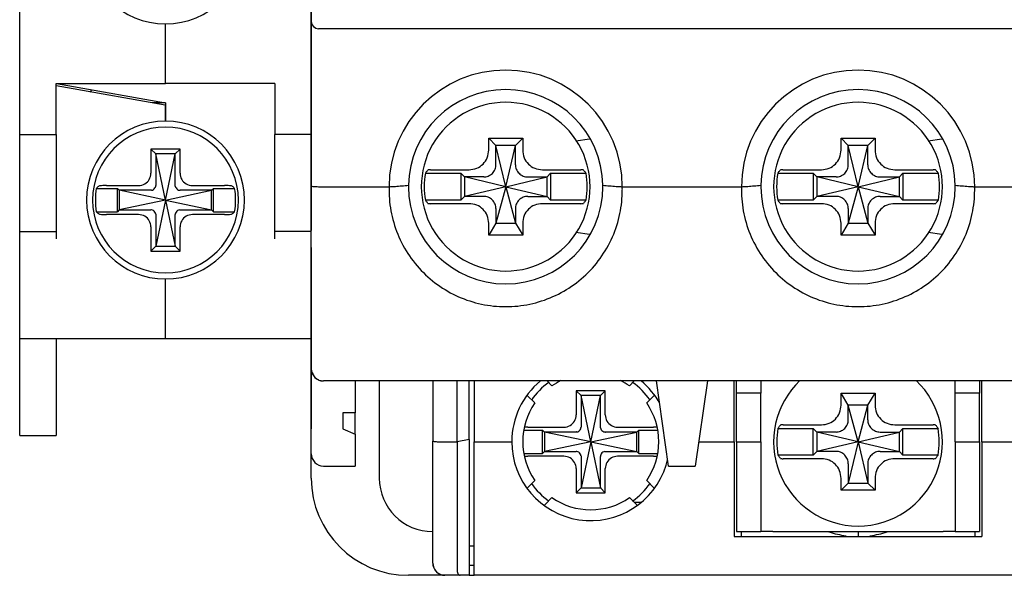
# Model space of a CAD drawing. Header units: millimetres. Extents: x -1854 to -1002, y -1254 to -1006.
# Tile 9 of 15: x -1355 to -1314, y -1175 to -1153. Entities that reach past the tile are written whole.
import ezdxf

# ---------------------------------------------------------------- set-up
doc = ezdxf.new("R2010")
doc.units = ezdxf.units.MM
doc.linetypes.add('HIDDEN', pattern=[9.525, 6.35, -3.175])
for name, color, linetype in [('\\M+3B5B5\\M+3B8E9\\M+3C3FE1', 3, 'Continuous'), ('\\M+3B5B5\\M+3B8E9\\M+3C3FE2', 3, 'HIDDEN'), ('BO', 3, 'Continuous')]:
    doc.layers.add(name, color=color, linetype=linetype)

msp = doc.modelspace()

# ---------------------------------------------------------------- linework, layer by layer
at = {"layer": '\\M+3B5B5\\M+3B8E9\\M+3C3FE1', "color": 7, "linetype": 'Continuous'}
for p, q in [((-1354.63534, -1157.27244), (-1354.63534, -1110.57244)), ((-1342.63534, -1147.59608), (-1342.63534, -1161.22244)), ((-1348.63534, -1155.17244), (-1348.63534, -1152.72244)), ((-1348.63534, -1155.17244), (-1348.63534, -1152.72244)), ((-1353.13534, -1155.17244), (-1348.63534, -1155.17244)), ((-1353.13534, -1157.27244), (-1353.13534, -1155.17244)), ((-1353.11824, -1155.17545), (-1352.65041, -1155.25794)), ((-1344.13534, -1155.17244), (-1348.63534, -1155.17244)), ((-1344.13534, -1155.17244), (-1344.13534, -1157.27244)), ((-1352.66751, -1155.35493), (-1353.13534, -1155.27244)), ((-1348.65244, -1156.06289), (-1352.66751, -1155.35493)), ((-1352.65041, -1155.25794), (-1348.63534, -1155.96591)), ((-1348.63534, -1155.97244), (-1349.16544, -1155.97244)), ((-1348.63534, -1155.96591), (-1348.63534, -1156.06591)), ((-1348.63534, -1156.06591), (-1348.65244, -1156.06289)), ((-1348.63534, -1156.06591), (-1348.63534, -1156.72244)), ((-1348.63534, -1156.72244), (-1348.63534, -1156.06591)), ((-1354.63534, -1161.27244), (-1354.63534, -1157.27244)), ((-1354.63534, -1157.27244), (-1353.13534, -1157.27244)), ((-1353.13534, -1157.27244), (-1353.13534, -1161.27244)), ((-1344.13534, -1161.27244), (-1344.13534, -1157.27244)), ((-1342.63534, -1157.27244), (-1344.13534, -1157.27244)), ((-1349.23534, -1157.87244), (-1349.23534, -1158.86753)), ((-1349.03534, -1158.07244), (-1349.23534, -1157.87244)), ((-1348.03534, -1157.87244), (-1349.23534, -1157.87244)), ((-1348.23534, -1158.07244), (-1348.03534, -1157.87244)), ((-1348.03534, -1158.86753), (-1348.03534, -1157.87244)), ((-1348.63534, -1159.97244), (-1349.03534, -1158.07244)), ((-1349.03534, -1158.07244), (-1349.03534, -1159.37047)), ((-1348.23534, -1158.07244), (-1349.03534, -1158.07244)), ((-1348.63534, -1159.97244), (-1348.23534, -1158.07244)), ((-1348.23534, -1159.37047), (-1348.23534, -1158.07244)), ((-1351.48141, -1159.49244), (-1350.61534, -1159.49244)), ((-1351.06884, -1159.37244), (-1349.74024, -1159.37244)), ((-1350.61534, -1160.45244), (-1350.61534, -1159.49244)), ((-1350.53534, -1159.57244), (-1350.61534, -1159.49244)), ((-1348.63534, -1159.97244), (-1350.53534, -1159.57244)), ((-1349.2373, -1159.57244), (-1350.53534, -1159.57244)), ((-1350.53534, -1159.57244), (-1350.53534, -1160.37244)), ((-1348.63534, -1159.97244), (-1346.73534, -1159.57244)), ((-1346.73534, -1159.57244), (-1348.03337, -1159.57244)), ((-1347.53043, -1159.37244), (-1346.20183, -1159.37244)), ((-1346.73534, -1159.57244), (-1346.65534, -1159.49244)), ((-1346.73534, -1160.37244), (-1346.73534, -1159.57244)), ((-1346.65534, -1159.49244), (-1345.78927, -1159.49244)), ((-1346.65534, -1160.45244), (-1346.65534, -1159.49244)), ((-1348.63534, -1159.97244), (-1350.53534, -1160.37244)), ((-1348.63534, -1159.97244), (-1349.03534, -1161.87244)), ((-1348.63534, -1159.97244), (-1348.23534, -1161.87244)), ((-1348.63534, -1159.97244), (-1346.73534, -1160.37244)), ((-1351.48141, -1160.45244), (-1350.61534, -1160.45244)), ((-1350.53534, -1160.37244), (-1350.61534, -1160.45244)), ((-1350.53534, -1160.37244), (-1349.2373, -1160.37244)), ((-1348.03337, -1160.37244), (-1346.73534, -1160.37244)), ((-1346.73534, -1160.37244), (-1346.65534, -1160.45244)), ((-1346.65534, -1160.45244), (-1345.78927, -1160.45244)), ((-1349.74024, -1160.57244), (-1351.06884, -1160.57244)), ((-1349.03534, -1160.5744), (-1349.03534, -1161.87244)), ((-1348.23534, -1161.87244), (-1348.23534, -1160.5744)), ((-1346.20183, -1160.57244), (-1347.53043, -1160.57244)), ((-1354.63534, -1161.27244), (-1353.13534, -1161.27244)), ((-1354.63534, -1161.57244), (-1354.63534, -1161.27244)), ((-1353.13534, -1161.27244), (-1353.13534, -1161.57244)), ((-1349.23534, -1161.07734), (-1349.23534, -1162.07244)), ((-1348.03534, -1162.07244), (-1348.03534, -1161.07734)), ((-1342.63534, -1161.27244), (-1344.13534, -1161.27244)), ((-1344.13534, -1161.57244), (-1344.13534, -1161.27244)), ((-1342.63534, -1161.92244), (-1342.63534, -1161.22244)), ((-1354.63534, -1165.67244), (-1354.63534, -1161.57244)), ((-1349.03534, -1161.87244), (-1349.23534, -1162.07244)), ((-1349.23534, -1162.07244), (-1348.03534, -1162.07244)), ((-1349.03534, -1161.87244), (-1348.23534, -1161.87244)), ((-1348.23534, -1161.87244), (-1348.03534, -1162.07244)), ((-1342.63534, -1161.92244), (-1342.63534, -1169.39619)), ((-1348.63534, -1165.67244), (-1348.63534, -1163.22244)), ((-1348.63534, -1165.67244), (-1348.63534, -1163.22244)), ((-1354.63534, -1169.67244), (-1354.63534, -1165.67244)), ((-1354.63534, -1165.67244), (-1353.13534, -1165.67244)), ((-1353.13534, -1165.67244), (-1353.13534, -1169.67244)), ((-1353.13534, -1165.67244), (-1348.63534, -1165.67244)), ((-1348.63534, -1165.67244), (-1342.63534, -1165.67244))]:
    msp.add_line(p, q, dxfattribs=at)
for centre, radius, start, end in [((-1348.63534, -1149.47244), 3.25, 90, 270), ((-1348.63534, -1149.47244), 3.25, 270, 90), ((-1352.13534, -1155.23569), 0.5, 324.621114, 337.122191), ((-1348.63534, -1159.97244), 3.25, 90, 270), ((-1348.63534, -1159.97244), 3.25, 270, 90), ((-1348.63534, -1159.97244), 3, 0, 180), ((-1348.63534, -1159.97244), 2.88626, 170.426952, 180), ((-1348.63534, -1159.97244), 2.88626, 0, 9.573048), ((-1348.63534, -1159.97244), 3, 180, 0), ((-1348.63534, -1159.97244), 2.88626, 180, 189.573048), ((-1348.63534, -1159.97244), 2.88626, 350.426952, 0)]:
    msp.add_arc(centre, radius, start, end, dxfattribs=at)
for points, start_tangent, end_tangent in [([(-1349.74024, -1159.37244), (-1349.48551, -1159.30585), (-1349.30216, -1159.12268), (-1349.23534, -1158.86753)], (1, 0), (0, 1)), ([(-1348.03534, -1158.86753), (-1347.96873, -1159.1223), (-1347.78562, -1159.30559), (-1347.53043, -1159.37244)], (0, -1), (1, 0)), ([(-1351.38151, -1159.39982), (-1351.41512, -1159.43054), (-1351.44842, -1159.46141), (-1351.48141, -1159.49244)], (-0.74061378, -0.67193097), (-0.72606326, -0.68762792)), ([(-1351.06884, -1159.37244), (-1351.21643, -1159.37605), (-1351.32985, -1159.38603), (-1351.38151, -1159.39982)], (-1, 0), (-0.74061378, -0.67193097)), ([(-1349.2131, -1159.57079), (-1349.221, -1159.5717), (-1349.22908, -1159.57225), (-1349.2373, -1159.57244)], (-0.99041995, -0.13808808), (-1, 0)), ([(-1349.2131, -1159.57079), (-1349.13132, -1159.53982), (-1349.06795, -1159.47645), (-1349.03698, -1159.39468)], (0.99041995, 0.13808808), (0.13808808, 0.99041995)), ([(-1349.03698, -1159.39468), (-1349.03607, -1159.38678), (-1349.03552, -1159.37869), (-1349.03534, -1159.37047)], (0.13808808, 0.99041995), (0, 1)), ([(-1348.23369, -1159.39468), (-1348.2346, -1159.38678), (-1348.23515, -1159.37869), (-1348.23534, -1159.37047)], (-0.13808808, 0.99041995), (0, 1)), ([(-1348.23369, -1159.39468), (-1348.20272, -1159.47645), (-1348.13935, -1159.53982), (-1348.05758, -1159.57079)], (0.13808808, -0.99041995), (0.99041995, -0.13808808)), ([(-1348.05758, -1159.57079), (-1348.04968, -1159.5717), (-1348.0416, -1159.57225), (-1348.03337, -1159.57244)], (0.99041995, -0.13808808), (1, 0)), ([(-1345.88916, -1159.39982), (-1345.94083, -1159.38603), (-1346.05424, -1159.37605), (-1346.20183, -1159.37244)], (-0.74061378, 0.67193097), (-1, 0)), ([(-1345.78927, -1159.49244), (-1345.82225, -1159.46141), (-1345.85555, -1159.43054), (-1345.88916, -1159.39982)], (-0.72606326, 0.68762792), (-0.74061378, 0.67193097)), ([(-1351.48141, -1160.45244), (-1351.44842, -1160.48346), (-1351.41513, -1160.51433), (-1351.38151, -1160.54505)], (0.72606326, -0.68762792), (0.74061378, -0.67193097)), ([(-1349.2131, -1160.37408), (-1349.221, -1160.37317), (-1349.22908, -1160.37262), (-1349.2373, -1160.37244)], (-0.99041995, 0.13808808), (-1, 0)), ([(-1349.03698, -1160.55019), (-1349.06795, -1160.46842), (-1349.13132, -1160.40505), (-1349.2131, -1160.37408)], (-0.13808808, 0.99041995), (-0.99041995, 0.13808808)), ([(-1348.05758, -1160.37408), (-1348.13935, -1160.40505), (-1348.20272, -1160.46842), (-1348.23369, -1160.55019)], (-0.99041995, -0.13808808), (-0.13808808, -0.99041995)), ([(-1348.05758, -1160.37408), (-1348.04968, -1160.37317), (-1348.0416, -1160.37262), (-1348.03337, -1160.37244)], (0.99041995, 0.13808808), (1, 0)), ([(-1345.88916, -1160.54505), (-1345.85555, -1160.51433), (-1345.82225, -1160.48346), (-1345.78927, -1160.45244)], (0.74061378, 0.67193097), (0.72606326, 0.68762792)), ([(-1351.38151, -1160.54505), (-1351.32985, -1160.55884), (-1351.21643, -1160.56882), (-1351.06884, -1160.57244)], (0.74061378, -0.67193097), (1, 0)), ([(-1349.23534, -1161.07734), (-1349.30194, -1160.82257), (-1349.48506, -1160.63928), (-1349.74024, -1160.57244)], (0, 1), (-1, 0)), ([(-1349.03698, -1160.55019), (-1349.03607, -1160.55809), (-1349.03552, -1160.56618), (-1349.03534, -1160.5744)], (0.13808808, -0.99041995), (0, -1)), ([(-1348.23369, -1160.55019), (-1348.2346, -1160.55809), (-1348.23515, -1160.56618), (-1348.23534, -1160.5744)], (-0.13808808, -0.99041995), (0, -1)), ([(-1347.53043, -1160.57244), (-1347.78525, -1160.63907), (-1347.96848, -1160.82213), (-1348.03534, -1161.07734)], (-1, 0), (0, -1)), ([(-1346.20183, -1160.57244), (-1346.05424, -1160.56882), (-1345.94083, -1160.55884), (-1345.88916, -1160.54505)], (1, 0), (0.74061378, 0.67193097))]:
    msp.add_spline(points, degree=3, dxfattribs=dict(at, start_tangent=start_tangent, end_tangent=end_tangent))
at = {"layer": '\\M+3B5B5\\M+3B8E9\\M+3C3FE2', "color": 7, "ltscale": 0.5}
msp.add_line((-1354.63534, -1169.67244), (-1353.13534, -1169.67244), dxfattribs=at)
at = {"layer": 'BO', "color": 7, "linetype": 'Continuous'}
for p, q in [((-1342.63534, -1152.62244), (-1342.63534, -1151.79817)), ((-1342.63534, -1159.39619), (-1342.63534, -1152.62244)), ((-1342.63534, -1159.39619), (-1342.63534, -1152.62244)), ((-1297.93534, -1152.92244), (-1342.33534, -1152.92244)), ((-1335.33534, -1157.42244), (-1333.93534, -1157.42244)), ((-1335.33534, -1157.91407), (-1335.33534, -1157.42244)), ((-1335.03534, -1157.72244), (-1335.33534, -1157.42244)), ((-1334.23534, -1157.72244), (-1333.93534, -1157.42244)), ((-1333.93534, -1157.42244), (-1333.93534, -1157.91407)), ((-1331.74938, -1157.54144), (-1331.18248, -1157.44696)), ((-1320.83534, -1157.42244), (-1319.43534, -1157.42244)), ((-1320.83534, -1157.91407), (-1320.83534, -1157.42244)), ((-1320.53534, -1157.72244), (-1320.83534, -1157.42244)), ((-1319.73534, -1157.72244), (-1319.43534, -1157.42244)), ((-1319.43534, -1157.42244), (-1319.43534, -1157.91407)), ((-1317.24938, -1157.54144), (-1316.68248, -1157.44696)), ((-1335.03534, -1158.4822), (-1335.03534, -1157.72244)), ((-1334.63534, -1159.42244), (-1335.03534, -1157.72244)), ((-1334.23534, -1157.72244), (-1335.03534, -1157.72244)), ((-1334.63534, -1159.42244), (-1334.23534, -1157.72244)), ((-1334.23534, -1158.4822), (-1334.23534, -1157.72244)), ((-1320.53534, -1158.4822), (-1320.53534, -1157.72244)), ((-1320.13534, -1159.42244), (-1320.53534, -1157.72244)), ((-1319.73534, -1157.72244), (-1320.53534, -1157.72244)), ((-1320.13534, -1159.42244), (-1319.73534, -1157.72244)), ((-1319.73534, -1158.4822), (-1319.73534, -1157.72244)), ((-1337.72929, -1158.72244), (-1336.1437, -1158.72244)), ((-1333.12698, -1158.72244), (-1331.54139, -1158.72244)), ((-1323.22929, -1158.72244), (-1321.6437, -1158.72244)), ((-1318.62698, -1158.72244), (-1317.04139, -1158.72244)), ((-1337.94117, -1158.87244), (-1336.48534, -1158.87244)), ((-1336.33534, -1159.02244), (-1336.48534, -1158.87244)), ((-1336.48534, -1158.87244), (-1336.48534, -1159.97244)), ((-1336.33534, -1159.02244), (-1336.33534, -1159.82244)), ((-1335.57557, -1159.02244), (-1336.33534, -1159.02244)), ((-1334.63534, -1159.42244), (-1336.33534, -1159.02244)), ((-1334.63534, -1159.42244), (-1332.93534, -1159.02244)), ((-1333.6951, -1159.02244), (-1332.93534, -1159.02244)), ((-1332.93534, -1159.02244), (-1332.78534, -1158.87244)), ((-1332.93534, -1159.82244), (-1332.93534, -1159.02244)), ((-1332.78534, -1158.87244), (-1331.32951, -1158.87244)), ((-1332.78534, -1158.87244), (-1332.78534, -1159.97244)), ((-1323.44117, -1158.87244), (-1321.98534, -1158.87244)), ((-1321.83534, -1159.02244), (-1321.98534, -1158.87244)), ((-1321.98534, -1158.87244), (-1321.98534, -1159.97244)), ((-1321.83534, -1159.02244), (-1321.83534, -1159.82244)), ((-1321.07557, -1159.02244), (-1321.83534, -1159.02244)), ((-1320.13534, -1159.42244), (-1321.83534, -1159.02244)), ((-1320.13534, -1159.42244), (-1318.43534, -1159.02244)), ((-1319.1951, -1159.02244), (-1318.43534, -1159.02244)), ((-1318.43534, -1159.02244), (-1318.28534, -1158.87244)), ((-1318.43534, -1159.82244), (-1318.43534, -1159.02244)), ((-1318.28534, -1158.87244), (-1316.82951, -1158.87244)), ((-1318.28534, -1158.87244), (-1318.28534, -1159.97244)), ((-1342.63534, -1166.92244), (-1342.63534, -1159.39619)), ((-1342.33534, -1159.42244), (-1339.43534, -1159.42244)), ((-1334.63534, -1159.42244), (-1336.33534, -1159.82244)), ((-1334.63534, -1159.42244), (-1335.03534, -1160.92244)), ((-1334.63534, -1159.42244), (-1334.23534, -1160.92244)), ((-1334.63534, -1159.42244), (-1332.93534, -1159.82244)), ((-1329.83534, -1159.42244), (-1324.93534, -1159.42244)), ((-1320.13534, -1159.42244), (-1321.83534, -1159.82244)), ((-1320.13534, -1159.42244), (-1320.53534, -1160.92244)), ((-1320.13534, -1159.42244), (-1319.73534, -1160.92244)), ((-1320.13534, -1159.42244), (-1318.43534, -1159.82244)), ((-1315.33534, -1159.42244), (-1310.43534, -1159.42244)), ((-1336.48534, -1159.97244), (-1337.94117, -1159.97244)), ((-1336.33534, -1159.82244), (-1336.48534, -1159.97244)), ((-1335.57557, -1159.82244), (-1336.33534, -1159.82244)), ((-1333.6951, -1159.82244), (-1332.93534, -1159.82244)), ((-1332.93534, -1159.82244), (-1332.78534, -1159.97244)), ((-1331.32951, -1159.97244), (-1332.78534, -1159.97244)), ((-1321.98534, -1159.97244), (-1323.44117, -1159.97244)), ((-1321.83534, -1159.82244), (-1321.98534, -1159.97244)), ((-1321.07557, -1159.82244), (-1321.83534, -1159.82244)), ((-1319.1951, -1159.82244), (-1318.43534, -1159.82244)), ((-1318.43534, -1159.82244), (-1318.28534, -1159.97244)), ((-1316.82951, -1159.97244), (-1318.28534, -1159.97244)), ((-1336.1437, -1160.12244), (-1337.72929, -1160.12244)), ((-1335.03534, -1160.36267), (-1335.03534, -1160.92244)), ((-1334.23534, -1160.36267), (-1334.23534, -1160.92244)), ((-1331.54139, -1160.12244), (-1333.12698, -1160.12244)), ((-1321.6437, -1160.12244), (-1323.22929, -1160.12244)), ((-1320.53534, -1160.36267), (-1320.53534, -1160.92244)), ((-1319.73534, -1160.36267), (-1319.73534, -1160.92244)), ((-1317.04139, -1160.12244), (-1318.62698, -1160.12244)), ((-1335.03534, -1160.92244), (-1335.33534, -1161.42244)), ((-1335.33534, -1161.42244), (-1335.33534, -1160.9308)), ((-1335.03534, -1160.92244), (-1334.23534, -1160.92244)), ((-1334.23534, -1160.92244), (-1333.93534, -1161.42244)), ((-1333.93534, -1160.9308), (-1333.93534, -1161.42244)), ((-1320.53534, -1160.92244), (-1320.83534, -1161.42244)), ((-1320.83534, -1161.42244), (-1320.83534, -1160.9308)), ((-1320.53534, -1160.92244), (-1319.73534, -1160.92244)), ((-1319.73534, -1160.92244), (-1319.43534, -1161.42244)), ((-1319.43534, -1160.9308), (-1319.43534, -1161.42244)), ((-1333.93534, -1161.42244), (-1335.33534, -1161.42244)), ((-1331.18323, -1161.39779), (-1331.74938, -1161.30343)), ((-1319.43534, -1161.42244), (-1320.83534, -1161.42244)), ((-1316.68323, -1161.39779), (-1317.24938, -1161.30343)), ((-1342.63534, -1170.42244), (-1342.63534, -1166.92244)), ((-1342.63534, -1170.42244), (-1342.63534, -1166.92244)), ((-1298.13534, -1167.42244), (-1342.13534, -1167.42244)), ((-1298.13534, -1167.42244), (-1342.13534, -1167.42244)), ((-1340.83534, -1167.42244), (-1340.83534, -1168.73494)), ((-1339.83534, -1167.42244), (-1339.83534, -1171.42244)), ((-1337.63534, -1167.42244), (-1337.63534, -1169.89619)), ((-1336.63534, -1169.92244), (-1336.63534, -1167.42244)), ((-1336.13534, -1169.83495), (-1336.13534, -1167.42244)), ((-1335.93534, -1167.42244), (-1335.93534, -1169.92244)), ((-1332.92823, -1167.42244), (-1332.72986, -1167.62081)), ((-1329.54081, -1167.62081), (-1329.34244, -1167.42244)), ((-1327.93534, -1170.92244), (-1328.43534, -1167.42244)), ((-1326.33534, -1167.42244), (-1326.83534, -1170.92244)), ((-1325.23534, -1167.92244), (-1325.23534, -1167.42244)), ((-1325.13534, -1167.92244), (-1325.13534, -1167.42244)), ((-1324.13534, -1167.42244), (-1324.13534, -1167.92244)), ((-1316.13534, -1167.92244), (-1316.13534, -1167.42244)), ((-1315.13534, -1167.42244), (-1315.13534, -1167.92244)), ((-1315.03534, -1167.92244), (-1315.03534, -1167.42244)), ((-1333.43697, -1168.32791), (-1333.75057, -1168.01431)), ((-1330.53534, -1167.82244), (-1331.73534, -1167.82244)), ((-1331.73534, -1167.82244), (-1331.73534, -1168.81753)), ((-1331.53534, -1168.02244), (-1331.73534, -1167.82244)), ((-1330.73534, -1168.02244), (-1331.53534, -1168.02244)), ((-1331.13534, -1169.92244), (-1331.53534, -1168.02244)), ((-1331.53534, -1168.02244), (-1331.53534, -1169.32047)), ((-1331.13534, -1169.92244), (-1330.73534, -1168.02244)), ((-1330.73534, -1168.02244), (-1330.53534, -1167.82244)), ((-1330.73534, -1169.32047), (-1330.73534, -1168.02244)), ((-1330.53534, -1168.81753), (-1330.53534, -1167.82244)), ((-1328.5201, -1168.01431), (-1328.83371, -1168.32791)), ((-1325.23534, -1169.92244), (-1325.23534, -1167.92244)), ((-1325.13534, -1169.92244), (-1325.13534, -1167.92244)), ((-1324.13534, -1167.92244), (-1325.13534, -1167.92244)), ((-1324.13534, -1169.92244), (-1324.13534, -1167.92244)), ((-1320.83534, -1167.92244), (-1319.43534, -1167.92244)), ((-1320.83534, -1168.41407), (-1320.83534, -1167.92244)), ((-1320.53534, -1168.42244), (-1320.83534, -1167.92244)), ((-1319.73534, -1168.42244), (-1319.43534, -1167.92244)), ((-1319.43534, -1167.92244), (-1319.43534, -1168.41407)), ((-1316.13534, -1169.92244), (-1316.13534, -1167.92244)), ((-1315.13534, -1167.92244), (-1316.13534, -1167.92244)), ((-1315.13534, -1169.92244), (-1315.13534, -1167.92244)), ((-1315.03534, -1169.92244), (-1315.03534, -1167.92244)), ((-1320.13534, -1169.92244), (-1320.53534, -1168.42244)), ((-1319.73534, -1168.42244), (-1320.53534, -1168.42244)), ((-1320.53534, -1168.9822), (-1320.53534, -1168.42244)), ((-1320.13534, -1169.92244), (-1319.73534, -1168.42244)), ((-1319.73534, -1168.9822), (-1319.73534, -1168.42244)), ((-1341.33534, -1168.73494), (-1341.33534, -1169.39119)), ((-1340.83534, -1168.73494), (-1341.33534, -1168.73494)), ((-1340.83534, -1169.60994), (-1340.83534, -1168.73494)), ((-1333.71942, -1169.32244), (-1332.24024, -1169.32244)), ((-1330.03043, -1169.32244), (-1328.55125, -1169.32244)), ((-1323.4323, -1169.37244), (-1321.98534, -1169.37244)), ((-1323.22032, -1169.22244), (-1321.6437, -1169.22244)), ((-1321.98534, -1170.47244), (-1321.98534, -1169.37244)), ((-1321.83534, -1169.52244), (-1321.98534, -1169.37244)), ((-1318.62698, -1169.22244), (-1317.05036, -1169.22244)), ((-1318.43534, -1169.52244), (-1318.28534, -1169.37244)), ((-1318.28534, -1169.37244), (-1316.83838, -1169.37244)), ((-1318.28534, -1170.47244), (-1318.28534, -1169.37244)), ((-1341.33534, -1169.39119), (-1340.83534, -1169.60994)), ((-1340.83534, -1169.60994), (-1340.83534, -1170.92244)), ((-1333.87982, -1169.44244), (-1333.11534, -1169.44244)), ((-1333.03534, -1169.52244), (-1333.11534, -1169.44244)), ((-1333.11534, -1170.40244), (-1333.11534, -1169.44244)), ((-1333.03534, -1169.52244), (-1333.03534, -1170.32244)), ((-1331.7373, -1169.52244), (-1333.03534, -1169.52244)), ((-1331.13534, -1169.92244), (-1333.03534, -1169.52244)), ((-1331.13534, -1169.92244), (-1329.23534, -1169.52244)), ((-1329.23534, -1169.52244), (-1330.53337, -1169.52244)), ((-1329.23534, -1169.52244), (-1329.15534, -1169.44244)), ((-1329.23534, -1170.32244), (-1329.23534, -1169.52244)), ((-1329.15534, -1170.40244), (-1329.15534, -1169.44244)), ((-1329.15534, -1169.44244), (-1328.39086, -1169.44244)), ((-1321.07557, -1169.52244), (-1321.83534, -1169.52244)), ((-1320.13534, -1169.92244), (-1321.83534, -1169.52244)), ((-1321.83534, -1169.52244), (-1321.83534, -1170.32244)), ((-1320.13534, -1169.92244), (-1318.43534, -1169.52244)), ((-1319.1951, -1169.52244), (-1318.43534, -1169.52244)), ((-1318.43534, -1170.32244), (-1318.43534, -1169.52244)), ((-1337.63534, -1174.92244), (-1337.63534, -1169.89619)), ((-1337.33534, -1169.92244), (-1336.63534, -1169.92244)), ((-1336.13534, -1169.83495), (-1336.63534, -1169.92244)), ((-1336.63534, -1169.92244), (-1336.63534, -1175.17453)), ((-1336.13534, -1169.83495), (-1336.13534, -1175.42244)), ((-1335.93534, -1175.17453), (-1335.93534, -1169.92244)), ((-1335.93534, -1169.92244), (-1334.38534, -1169.92244)), ((-1331.13534, -1169.92244), (-1333.03534, -1170.32244)), ((-1331.13534, -1169.92244), (-1331.53534, -1171.82244)), ((-1331.13534, -1169.92244), (-1330.73534, -1171.82244)), ((-1331.13534, -1169.92244), (-1329.23534, -1170.32244)), ((-1326.69248, -1169.92244), (-1325.23534, -1169.92244)), ((-1325.23534, -1169.92244), (-1325.23534, -1173.62244)), ((-1325.13534, -1169.92244), (-1325.13534, -1173.62244)), ((-1325.13534, -1169.92244), (-1324.13534, -1169.92244)), ((-1324.13534, -1169.92244), (-1324.13534, -1173.62244)), ((-1320.13534, -1169.92244), (-1321.83534, -1170.32244)), ((-1320.13534, -1169.92244), (-1320.53534, -1171.62244)), ((-1320.13534, -1169.92244), (-1319.73534, -1171.62244)), ((-1320.13534, -1169.92244), (-1318.43534, -1170.32244)), ((-1316.13534, -1169.92244), (-1316.13534, -1173.62244)), ((-1316.13534, -1169.92244), (-1315.13534, -1169.92244)), ((-1315.13534, -1169.92244), (-1315.13534, -1173.62244)), ((-1315.03534, -1169.92244), (-1315.03534, -1173.62244)), ((-1315.03534, -1169.92244), (-1313.57819, -1169.92244)), ((-1342.63534, -1171.42244), (-1342.63534, -1170.42244)), ((-1342.63534, -1171.42244), (-1342.63534, -1170.42244)), ((-1333.87982, -1170.40244), (-1333.11534, -1170.40244)), ((-1332.24024, -1170.52244), (-1333.71942, -1170.52244)), ((-1333.03534, -1170.32244), (-1333.11534, -1170.40244)), ((-1333.03534, -1170.32244), (-1331.7373, -1170.32244)), ((-1331.53534, -1170.5244), (-1331.53534, -1171.82244)), ((-1330.73534, -1171.82244), (-1330.73534, -1170.5244)), ((-1330.53337, -1170.32244), (-1329.23534, -1170.32244)), ((-1328.55125, -1170.52244), (-1330.03043, -1170.52244)), ((-1329.23534, -1170.32244), (-1329.15534, -1170.40244)), ((-1329.15534, -1170.40244), (-1328.39086, -1170.40244)), ((-1321.98534, -1170.47244), (-1323.4323, -1170.47244)), ((-1321.83534, -1170.32244), (-1321.98534, -1170.47244)), ((-1321.07557, -1170.32244), (-1321.83534, -1170.32244)), ((-1319.1951, -1170.32244), (-1318.43534, -1170.32244)), ((-1318.43534, -1170.32244), (-1318.28534, -1170.47244)), ((-1316.83838, -1170.47244), (-1318.28534, -1170.47244)), ((-1342.13534, -1170.92244), (-1340.83534, -1170.92244)), ((-1327.93534, -1170.92244), (-1326.83534, -1170.92244)), ((-1321.6437, -1170.62244), (-1323.22032, -1170.62244)), ((-1320.53534, -1170.86267), (-1320.53534, -1171.62244)), ((-1319.73534, -1170.86267), (-1319.73534, -1171.62244)), ((-1317.05036, -1170.62244), (-1318.62698, -1170.62244)), ((-1331.73534, -1171.02734), (-1331.73534, -1172.02244)), ((-1330.53534, -1172.02244), (-1330.53534, -1171.02734)), ((-1333.74981, -1171.8298), (-1333.43697, -1171.51696)), ((-1328.83371, -1171.51696), (-1328.52086, -1171.8298)), ((-1320.83534, -1171.92244), (-1320.83534, -1171.4308)), ((-1320.53534, -1171.62244), (-1320.83534, -1171.92244)), ((-1320.53534, -1171.62244), (-1319.73534, -1171.62244)), ((-1319.73534, -1171.62244), (-1319.43534, -1171.92244)), ((-1319.43534, -1171.4308), (-1319.43534, -1171.92244)), ((-1331.53534, -1171.82244), (-1331.73534, -1172.02244)), ((-1331.73534, -1172.02244), (-1330.53534, -1172.02244)), ((-1331.53534, -1171.82244), (-1330.73534, -1171.82244)), ((-1330.73534, -1171.82244), (-1330.53534, -1172.02244)), ((-1319.43534, -1171.92244), (-1320.83534, -1171.92244)), ((-1332.72986, -1172.22406), (-1333.04426, -1172.53847)), ((-1329.22641, -1172.53846), (-1329.54081, -1172.22406)), ((-1329.06995, -1172.42244), (-1329.34244, -1172.42244)), ((-1325.23534, -1173.62244), (-1325.23534, -1173.82244)), ((-1325.23534, -1173.82244), (-1315.03534, -1173.82244)), ((-1325.13534, -1173.62244), (-1324.13534, -1173.62244)), ((-1324.93534, -1173.82244), (-1324.93534, -1173.62244)), ((-1323.63534, -1173.62244), (-1324.13534, -1173.62244)), ((-1323.63534, -1173.62244), (-1316.63534, -1173.62244)), ((-1320.63534, -1173.79025), (-1320.63534, -1173.82244)), ((-1320.13534, -1173.62244), (-1320.13534, -1173.82244)), ((-1319.63534, -1173.82244), (-1319.63534, -1173.79025)), ((-1316.13534, -1173.62244), (-1316.63534, -1173.62244)), ((-1316.13534, -1173.62244), (-1315.13534, -1173.62244)), ((-1315.33534, -1173.62244), (-1315.33534, -1173.82244)), ((-1315.03534, -1173.62244), (-1315.03534, -1173.82244)), ((-1335.93534, -1174.22244), (-1336.13534, -1174.22244)), ((-1335.93534, -1175.02244), (-1336.13534, -1175.02244)), ((-1337.13534, -1175.42244), (-1338.63534, -1175.42244)), ((-1337.13534, -1175.42244), (-1338.63534, -1175.42244)), ((-1336.51138, -1175.42244), (-1337.13534, -1175.42244)), ((-1336.13534, -1175.42244), (-1336.51138, -1175.42244)), ((-1336.13534, -1175.42244), (-1335.93534, -1175.42244)), ((-1335.93534, -1175.42244), (-1335.93534, -1175.17453)), ((-1304.33534, -1175.42244), (-1335.93534, -1175.42244))]:
    msp.add_line(p, q, dxfattribs=at)
for centre, radius, start, end in [((-1342.33534, -1152.62244), 0.3, 180, 270), ((-1334.63534, -1159.42244), 4.79986, 0, 180), ((-1320.13534, -1159.42244), 4.79986, 0, 180), ((-1334.63534, -1159.42244), 4, 0.855157, 179.145103), ((-1320.13534, -1159.42244), 4, 0.855157, 179.145103), ((-1334.63534, -1159.42244), 3.47261, 89.999999, 270.000001), ((-1334.63534, -1159.42244), 3.47261, 269.999999, 90.000001), ((-1320.13534, -1159.42244), 3.47261, 89.999999, 270.000001), ((-1320.13534, -1159.42244), 3.47261, 269.999999, 90.000001), ((-1334.63534, -1159.42244), 3.35127, 170.554061, 189.445939), ((-1334.63534, -1159.42244), 3.35127, 350.554061, 9.445939), ((-1320.13534, -1159.42244), 3.35127, 170.554061, 189.445939), ((-1320.13534, -1159.42244), 3.35127, 350.554061, 9.445939), ((-1334.63534, -1159.42244), 4, 179.145103, 180), ((-1334.63534, -1159.42244), 4, 180, 0), ((-1334.63534, -1159.42244), 4, 0, 0.855157), ((-1320.13534, -1159.42244), 4, 179.145103, 180), ((-1320.13534, -1159.42244), 4, 180, 0), ((-1320.13534, -1159.42244), 4, 0, 0.855157), ((-1342.13534, -1166.92244), 0.5, 180, 270), ((-1331.13534, -1169.92244), 3.25, 129.587947, 180), ((-1331.13534, -1169.92244), 2.9859, 125.180532, 144.933204), ((-1331.13534, -1169.92244), 2.8, 115.980717, 124.713439), ((-1331.13534, -1169.92244), 2.8, 55.286561, 64.019283), ((-1331.13534, -1169.92244), 2.9859, 35.067256, 54.820268), ((-1331.13534, -1169.92244), 3.25, 28.817794, 50.412053), ((-1320.13534, -1169.92244), 3.47261, 133.467414, 270.000001), ((-1320.13534, -1169.92244), 3.47261, 269.999999, 46.532586), ((-1331.13534, -1169.92244), 2.8, 145.286561, 214.713439), ((-1331.13534, -1169.92244), 2.8, 325.286561, 34.713439), ((-1320.13534, -1169.92244), 3.34252, 170.52911, 189.47089), ((-1320.13534, -1169.92244), 3.34252, 350.52911, 9.47089), ((-1331.13534, -1169.92244), 3.25, 180, 342.721332), ((-1342.13534, -1170.42244), 0.5, 180, 270), ((-1331.13534, -1169.92244), 3.25, 342.721332, 346.814253), ((-1338.63534, -1171.42244), 4, 180, 270), ((-1337.63534, -1171.42244), 2.2, 180, 270), ((-1331.13534, -1169.92244), 2.9859, 215.067256, 234.820268), ((-1331.13534, -1169.92244), 2.9859, 305.180532, 324.933204), ((-1331.13534, -1169.92244), 2.8, 235.286561, 304.713439), ((-1320.13534, -1169.92244), 3.9, 252.143238, 262.634114), ((-1320.13534, -1169.92244), 3.9, 277.365886, 287.856762), ((-1337.13534, -1174.92244), 0.5, 180, 189.075387), ((-1337.13534, -1174.92244), 0.5, 180, 270), ((-1337.13534, -1174.92244), 0.5, 189.075387, 270)]:
    msp.add_arc(centre, radius, start, end, dxfattribs=at)
for points, start_tangent, end_tangent in [([(-1336.1437, -1158.72244), (-1335.82849, -1158.662), (-1335.56809, -1158.49005), (-1335.39592, -1158.22964), (-1335.33534, -1157.91407)], (1, 0), (0, 1)), ([(-1333.93534, -1157.91407), (-1333.87492, -1158.22923), (-1333.70295, -1158.48968), (-1333.4425, -1158.66187), (-1333.12698, -1158.72244)], (0, -1), (1, 0)), ([(-1321.6437, -1158.72244), (-1321.32849, -1158.662), (-1321.06809, -1158.49005), (-1320.89592, -1158.22964), (-1320.83534, -1157.91407)], (1, 0), (0, 1)), ([(-1319.43534, -1157.91407), (-1319.37492, -1158.22923), (-1319.20295, -1158.48968), (-1318.9425, -1158.66187), (-1318.62698, -1158.72244)], (0, -1), (1, 0)), ([(-1337.94117, -1158.87244), (-1337.90616, -1158.82675), (-1337.87054, -1158.78131), (-1337.83431, -1158.73613)], (0.60389412, 0.79706454), (0.62992313, 0.77665749)), ([(-1337.72929, -1158.72244), (-1337.79922, -1158.72636), (-1337.83431, -1158.73613)], (-1, 0), (-0.62992313, -0.77665749)), ([(-1335.53983, -1159.0228), (-1335.35643, -1158.98872), (-1335.18474, -1158.87438), (-1335.06959, -1158.70267), (-1335.03497, -1158.51794)], (0.99981172, -0.01940419), (-0.01940419, 0.99981172)), ([(-1335.03497, -1158.51794), (-1335.03517, -1158.50595), (-1335.03529, -1158.49403), (-1335.03534, -1158.4822)], (-0.01940419, 0.99981172), (0, 1)), ([(-1334.2357, -1158.51794), (-1334.20163, -1158.70134), (-1334.08728, -1158.87303), (-1333.91557, -1158.98819), (-1333.73084, -1159.0228)], (-0.01940419, -0.99981172), (0.99981172, 0.01940419)), ([(-1334.2357, -1158.51794), (-1334.2355, -1158.50595), (-1334.23538, -1158.49403), (-1334.23534, -1158.4822)], (0.01940419, 0.99981172), (0, 1)), ([(-1331.43636, -1158.73613), (-1331.47145, -1158.72636), (-1331.54139, -1158.72244)], (-0.62992313, 0.77665749), (-1, 0)), ([(-1331.43636, -1158.73613), (-1331.40013, -1158.78131), (-1331.36452, -1158.82675), (-1331.32951, -1158.87244)], (0.62992313, -0.77665749), (0.60389412, -0.79706454)), ([(-1323.44117, -1158.87244), (-1323.40616, -1158.82675), (-1323.37054, -1158.78131), (-1323.33431, -1158.73613)], (0.60389412, 0.79706454), (0.62992313, 0.77665749)), ([(-1323.22929, -1158.72244), (-1323.29922, -1158.72636), (-1323.33431, -1158.73613)], (-1, 0), (-0.62992313, -0.77665749)), ([(-1321.03983, -1159.0228), (-1320.85643, -1158.98872), (-1320.68474, -1158.87438), (-1320.56959, -1158.70267), (-1320.53497, -1158.51794)], (0.99981172, -0.01940419), (-0.01940419, 0.99981172)), ([(-1320.53497, -1158.51794), (-1320.53517, -1158.50595), (-1320.53529, -1158.49403), (-1320.53534, -1158.4822)], (-0.01940419, 0.99981172), (0, 1)), ([(-1319.7357, -1158.51794), (-1319.70163, -1158.70134), (-1319.58728, -1158.87303), (-1319.41557, -1158.98819), (-1319.23084, -1159.0228)], (-0.01940419, -0.99981172), (0.99981172, 0.01940419)), ([(-1319.7357, -1158.51794), (-1319.7355, -1158.50595), (-1319.73538, -1158.49403), (-1319.73534, -1158.4822)], (0.01940419, 0.99981172), (0, 1)), ([(-1316.93636, -1158.73613), (-1316.97145, -1158.72636), (-1317.04139, -1158.72244)], (-0.62992313, 0.77665749), (-1, 0)), ([(-1316.93636, -1158.73613), (-1316.90013, -1158.78131), (-1316.86452, -1158.82675), (-1316.82951, -1158.87244)], (0.62992313, -0.77665749), (0.60389412, -0.79706454)), ([(-1335.53983, -1159.0228), (-1335.55182, -1159.0226), (-1335.56374, -1159.02248), (-1335.57557, -1159.02244)], (-0.99981172, 0.01940419), (-1, 0)), ([(-1333.73084, -1159.0228), (-1333.71885, -1159.0226), (-1333.70693, -1159.02248), (-1333.6951, -1159.02244)], (0.99981172, 0.01940419), (1, 0)), ([(-1321.03983, -1159.0228), (-1321.05182, -1159.0226), (-1321.06374, -1159.02248), (-1321.07557, -1159.02244)], (-0.99981172, 0.01940419), (-1, 0)), ([(-1319.23084, -1159.0228), (-1319.21885, -1159.0226), (-1319.20693, -1159.02248), (-1319.1951, -1159.02244)], (0.99981172, 0.01940419), (1, 0)), ([(-1342.63534, -1159.39619), (-1342.61259, -1159.40621), (-1342.54769, -1159.41473), (-1342.45036, -1159.42043), (-1342.33534, -1159.42244)], (0, -1), (1, 0)), ([(-1339.43534, -1159.56135), (-1339.33571, -1160.53359), (-1339.02977, -1161.49241), (-1338.52181, -1162.37829), (-1337.83884, -1163.13595), (-1337.02279, -1163.7255), (-1336.11089, -1164.12893), (-1335.13496, -1164.33528), (-1334.13485, -1164.33519), (-1333.159, -1164.12867), (-1332.24715, -1163.72508), (-1331.43109, -1163.13528), (-1330.74821, -1162.37739), (-1330.24051, -1161.49152), (-1329.93484, -1160.53303), (-1329.83534, -1159.56135)], (-0.00135491, -0.99999908), (-0.00152139, 0.99999884)), ([(-1339.43333, -1159.42244), (-1339.43539, -1159.49187), (-1339.43534, -1159.56135)], (-0.02878439, -0.99958564), (0.00135298, -0.99999908)), ([(-1339.43527, -1159.42244), (-1339.17513, -1159.40905), (-1338.90863, -1159.38677), (-1338.63485, -1159.36411)], (0.99740991, 0.07192683), (0.99519112, 0.09795221)), ([(-1330.63582, -1159.36411), (-1330.36163, -1159.38677), (-1330.09503, -1159.40907), (-1329.83541, -1159.42244)], (0.99518831, -0.09798072), (0.99740725, -0.07196378)), ([(-1329.83534, -1159.56135), (-1329.83527, -1159.49187), (-1329.83735, -1159.42244)], (0.00119142, 0.99999929), (-0.02889321, 0.9995825)), ([(-1324.93534, -1159.56135), (-1324.83571, -1160.53359), (-1324.52977, -1161.49241), (-1324.02181, -1162.37829), (-1323.33884, -1163.13595), (-1322.52279, -1163.7255), (-1321.61089, -1164.12893), (-1320.63496, -1164.33528), (-1319.63485, -1164.33519), (-1318.659, -1164.12867), (-1317.74715, -1163.72508), (-1316.93109, -1163.13528), (-1316.24821, -1162.37739), (-1315.74051, -1161.49152), (-1315.43484, -1160.53303), (-1315.33534, -1159.56135)], (-0.00135491, -0.99999908), (-0.00152139, 0.99999884)), ([(-1324.93333, -1159.42244), (-1324.93539, -1159.49187), (-1324.93534, -1159.56135)], (-0.02878439, -0.99958564), (0.00135298, -0.99999908)), ([(-1324.93527, -1159.42244), (-1324.67513, -1159.40905), (-1324.40863, -1159.38677), (-1324.13485, -1159.36411)], (0.99740991, 0.07192683), (0.99519112, 0.09795221)), ([(-1316.13582, -1159.36411), (-1315.86163, -1159.38677), (-1315.59503, -1159.40907), (-1315.33541, -1159.42244)], (0.99518831, -0.09798072), (0.99740725, -0.07196378)), ([(-1315.33534, -1159.56135), (-1315.33527, -1159.49187), (-1315.33735, -1159.42244)], (0.00119142, 0.99999929), (-0.02889321, 0.9995825)), ([(-1337.83431, -1160.10874), (-1337.87054, -1160.06356), (-1337.90616, -1160.01812), (-1337.94117, -1159.97244)], (-0.62992313, 0.77665749), (-0.60389412, 0.79706454)), ([(-1335.53983, -1159.82207), (-1335.55182, -1159.82227), (-1335.56374, -1159.82239), (-1335.57557, -1159.82244)], (-0.99981172, -0.01940419), (-1, 0)), ([(-1335.03497, -1160.32693), (-1335.06905, -1160.14353), (-1335.18339, -1159.97184), (-1335.3551, -1159.85668), (-1335.53983, -1159.82207)], (0.01940419, 0.99981172), (-0.99981172, -0.01940419)), ([(-1333.73084, -1159.82207), (-1333.91424, -1159.85615), (-1334.08593, -1159.97049), (-1334.20109, -1160.1422), (-1334.2357, -1160.32693)], (-0.99981172, 0.01940419), (0.01940419, -0.99981172)), ([(-1333.73084, -1159.82207), (-1333.71885, -1159.82227), (-1333.70693, -1159.82239), (-1333.6951, -1159.82244)], (0.99981172, -0.01940419), (1, 0)), ([(-1331.32951, -1159.97244), (-1331.36452, -1160.01812), (-1331.40013, -1160.06356), (-1331.43636, -1160.10874)], (-0.60389412, -0.79706454), (-0.62992313, -0.77665749)), ([(-1323.33431, -1160.10874), (-1323.37054, -1160.06356), (-1323.40616, -1160.01812), (-1323.44117, -1159.97244)], (-0.62992313, 0.77665749), (-0.60389412, 0.79706454)), ([(-1321.03983, -1159.82207), (-1321.05182, -1159.82227), (-1321.06374, -1159.82239), (-1321.07557, -1159.82244)], (-0.99981172, -0.01940419), (-1, 0)), ([(-1320.53497, -1160.32693), (-1320.56905, -1160.14353), (-1320.68339, -1159.97184), (-1320.8551, -1159.85668), (-1321.03983, -1159.82207)], (0.01940419, 0.99981172), (-0.99981172, -0.01940419)), ([(-1319.23084, -1159.82207), (-1319.41424, -1159.85615), (-1319.58593, -1159.97049), (-1319.70109, -1160.1422), (-1319.7357, -1160.32693)], (-0.99981172, 0.01940419), (0.01940419, -0.99981172)), ([(-1319.23084, -1159.82207), (-1319.21885, -1159.82227), (-1319.20693, -1159.82239), (-1319.1951, -1159.82244)], (0.99981172, -0.01940419), (1, 0)), ([(-1316.82951, -1159.97244), (-1316.86452, -1160.01812), (-1316.90013, -1160.06356), (-1316.93636, -1160.10874)], (-0.60389412, -0.79706454), (-0.62992313, -0.77665749)), ([(-1337.83431, -1160.10874), (-1337.79922, -1160.11852), (-1337.72929, -1160.12244)], (0.62992313, -0.77665749), (1, 0)), ([(-1335.33534, -1160.9308), (-1335.39574, -1160.61566), (-1335.56772, -1160.3552), (-1335.82819, -1160.18299), (-1336.1437, -1160.12244)], (0, 1), (-1, 0)), ([(-1335.03497, -1160.32693), (-1335.03517, -1160.33892), (-1335.03529, -1160.35084), (-1335.03534, -1160.36267)], (-0.01940419, -0.99981172), (0, -1)), ([(-1334.2357, -1160.32693), (-1334.2355, -1160.33892), (-1334.23538, -1160.35084), (-1334.23534, -1160.36267)], (0.01940419, -0.99981172), (0, -1)), ([(-1333.12698, -1160.12244), (-1333.44206, -1160.18282), (-1333.70257, -1160.35481), (-1333.8748, -1160.61533), (-1333.93534, -1160.9308)], (-1, 0), (0, -1)), ([(-1331.54139, -1160.12244), (-1331.47145, -1160.11852), (-1331.43636, -1160.10874)], (1, 0), (0.62992313, 0.77665749)), ([(-1323.33431, -1160.10874), (-1323.29922, -1160.11852), (-1323.22929, -1160.12244)], (0.62992313, -0.77665749), (1, 0)), ([(-1320.83534, -1160.9308), (-1320.89574, -1160.61566), (-1321.06772, -1160.3552), (-1321.32819, -1160.18299), (-1321.6437, -1160.12244)], (0, 1), (-1, 0)), ([(-1320.53497, -1160.32693), (-1320.53517, -1160.33892), (-1320.53529, -1160.35084), (-1320.53534, -1160.36267)], (-0.01940419, -0.99981172), (0, -1)), ([(-1319.7357, -1160.32693), (-1319.7355, -1160.33892), (-1319.73538, -1160.35084), (-1319.73534, -1160.36267)], (0.01940419, -0.99981172), (0, -1)), ([(-1318.62698, -1160.12244), (-1318.94206, -1160.18282), (-1319.20257, -1160.35481), (-1319.3748, -1160.61533), (-1319.43534, -1160.9308)], (-1, 0), (0, -1)), ([(-1317.04139, -1160.12244), (-1316.97145, -1160.11852), (-1316.93636, -1160.10874)], (1, 0), (0.62992313, 0.77665749)), ([(-1342.60936, -1167.0503), (-1342.53591, -1167.2033), (-1342.42412, -1167.3222), (-1342.28538, -1167.39728), (-1342.13534, -1167.42244)], (0.29359568, -0.95592969), (1, 0)), ([(-1321.6437, -1169.22244), (-1321.32838, -1169.16196), (-1321.06808, -1168.99004), (-1320.89596, -1168.72973), (-1320.83534, -1168.41407)], (1, 0), (0, 1)), ([(-1319.43534, -1168.41407), (-1319.37484, -1168.72943), (-1319.20294, -1168.98969), (-1318.94267, -1169.1618), (-1318.62698, -1169.22244)], (0, -1), (1, 0)), ([(-1332.24024, -1169.32244), (-1331.98568, -1169.25595), (-1331.80208, -1169.07255), (-1331.73534, -1168.81753)], (1, 0), (0, 1)), ([(-1330.53534, -1168.81753), (-1330.46882, -1169.07215), (-1330.28549, -1169.25566), (-1330.03043, -1169.32244)], (0, -1), (1, 0)), ([(-1333.71942, -1169.32244), (-1333.85106, -1169.32467)], (-1, 0), (-0.99795669, -0.06389401)), ([(-1331.7131, -1169.52079), (-1331.63132, -1169.48982), (-1331.56795, -1169.42645), (-1331.53698, -1169.34468)], (0.99041995, 0.13808808), (0.13808808, 0.99041995)), ([(-1331.53698, -1169.34468), (-1331.53607, -1169.33677), (-1331.53552, -1169.32869), (-1331.53534, -1169.32047)], (0.13808808, 0.99041995), (0, 1)), ([(-1330.73369, -1169.34468), (-1330.73461, -1169.33677), (-1330.73515, -1169.32869), (-1330.73534, -1169.32047)], (-0.13808808, 0.99041995), (0, 1)), ([(-1330.73369, -1169.34468), (-1330.70272, -1169.42645), (-1330.63935, -1169.48982), (-1330.55758, -1169.52079)], (0.13808808, -0.99041995), (0.99041995, -0.13808808)), ([(-1328.41961, -1169.32467), (-1328.55125, -1169.32244)], (-0.99795669, 0.06389401), (-1, 0)), ([(-1323.4323, -1169.37244), (-1323.39726, -1169.32675), (-1323.36162, -1169.28131), (-1323.32536, -1169.23613)], (0.6041424, 0.79687637), (0.63023945, 0.77640082)), ([(-1323.22032, -1169.22244), (-1323.29027, -1169.22636), (-1323.32536, -1169.23613)], (-1, 0), (-0.63023945, -0.77640082)), ([(-1321.03983, -1169.5228), (-1320.85664, -1169.48881), (-1320.68473, -1169.37437), (-1320.56949, -1169.20244), (-1320.53497, -1169.01794)], (0.99981172, -0.01940419), (-0.01940419, 0.99981172)), ([(-1320.53497, -1169.01794), (-1320.53517, -1169.00595), (-1320.53529, -1168.99403), (-1320.53534, -1168.9822)], (-0.01940419, 0.99981172), (0, 1)), ([(-1319.7357, -1169.01794), (-1319.70171, -1169.20113), (-1319.58727, -1169.37304), (-1319.41534, -1169.48828), (-1319.23084, -1169.5228)], (-0.01940419, -0.99981172), (0.99981172, 0.01940419)), ([(-1319.7357, -1169.01794), (-1319.7355, -1169.00595), (-1319.73538, -1168.99403), (-1319.73534, -1168.9822)], (0.01940419, 0.99981172), (0, 1)), ([(-1316.94531, -1169.23613), (-1316.98041, -1169.22636), (-1317.05036, -1169.22244)], (-0.63023945, 0.77640082), (-1, 0)), ([(-1316.94531, -1169.23613), (-1316.90905, -1169.28131), (-1316.87341, -1169.32675), (-1316.83838, -1169.37244)], (0.63023945, -0.77640082), (0.6041424, -0.79687637)), ([(-1331.7131, -1169.52079), (-1331.721, -1169.5217), (-1331.72908, -1169.52225), (-1331.7373, -1169.52244)], (-0.99041995, -0.13808808), (-1, 0)), ([(-1330.55758, -1169.52079), (-1330.54967, -1169.5217), (-1330.54159, -1169.52225), (-1330.53337, -1169.52244)], (0.99041995, -0.13808808), (1, 0)), ([(-1321.03983, -1169.5228), (-1321.05182, -1169.5226), (-1321.06375, -1169.52248), (-1321.07557, -1169.52244)], (-0.99981172, 0.01940419), (-1, 0)), ([(-1319.23084, -1169.5228), (-1319.21885, -1169.5226), (-1319.20693, -1169.52248), (-1319.1951, -1169.52244)], (0.99981172, 0.01940419), (1, 0)), ([(-1337.63534, -1169.89619), (-1337.61259, -1169.90621), (-1337.54769, -1169.91473), (-1337.45036, -1169.92043), (-1337.33534, -1169.92244)], (0, -1), (1, 0)), ([(-1333.85106, -1170.5202), (-1333.71942, -1170.52244)], (0.99795669, -0.06389401), (1, 0)), ([(-1331.73534, -1171.02734), (-1331.80185, -1170.77273), (-1331.98518, -1170.58921), (-1332.24024, -1170.52244)], (0, 1), (-1, 0)), ([(-1331.7131, -1170.32408), (-1331.721, -1170.32317), (-1331.72908, -1170.32262), (-1331.7373, -1170.32244)], (-0.99041995, 0.13808808), (-1, 0)), ([(-1331.53698, -1170.50019), (-1331.56795, -1170.41842), (-1331.63132, -1170.35505), (-1331.7131, -1170.32408)], (-0.13808808, 0.99041995), (-0.99041995, 0.13808808)), ([(-1331.53698, -1170.50019), (-1331.53607, -1170.5081), (-1331.53552, -1170.51618), (-1331.53534, -1170.5244)], (0.13808808, -0.99041995), (0, -1)), ([(-1330.73369, -1170.50019), (-1330.73461, -1170.5081), (-1330.73515, -1170.51618), (-1330.73534, -1170.5244)], (-0.13808808, -0.99041995), (0, -1)), ([(-1330.55758, -1170.32408), (-1330.63935, -1170.35505), (-1330.70272, -1170.41842), (-1330.73369, -1170.50019)], (-0.99041995, -0.13808808), (-0.13808808, -0.99041995)), ([(-1330.55758, -1170.32408), (-1330.54967, -1170.32317), (-1330.54159, -1170.32262), (-1330.53337, -1170.32244)], (0.99041995, 0.13808808), (1, 0)), ([(-1330.03043, -1170.52244), (-1330.28509, -1170.58898), (-1330.46854, -1170.77224), (-1330.53534, -1171.02734)], (-1, 0), (0, -1)), ([(-1328.55125, -1170.52244), (-1328.41961, -1170.5202)], (1, 0), (0.99795669, 0.06389401)), ([(-1323.32536, -1170.60874), (-1323.36162, -1170.56356), (-1323.39726, -1170.51812), (-1323.4323, -1170.47244)], (-0.63023945, 0.77640082), (-0.6041424, 0.79687637)), ([(-1321.03983, -1170.32207), (-1321.05182, -1170.32227), (-1321.06375, -1170.32239), (-1321.07557, -1170.32244)], (-0.99981172, -0.01940419), (-1, 0)), ([(-1320.53497, -1170.82693), (-1320.56896, -1170.64374), (-1320.6834, -1170.47183), (-1320.85534, -1170.35659), (-1321.03983, -1170.32207)], (0.01940419, 0.99981172), (-0.99981172, -0.01940419)), ([(-1319.23084, -1170.32207), (-1319.41403, -1170.35606), (-1319.58594, -1170.4705), (-1319.70118, -1170.64243), (-1319.7357, -1170.82693)], (-0.99981172, 0.01940419), (0.01940419, -0.99981172)), ([(-1319.23084, -1170.32207), (-1319.21885, -1170.32227), (-1319.20693, -1170.32239), (-1319.1951, -1170.32244)], (0.99981172, -0.01940419), (1, 0)), ([(-1316.83838, -1170.47244), (-1316.87341, -1170.51812), (-1316.90905, -1170.56356), (-1316.94531, -1170.60874)], (-0.6041424, -0.79687637), (-0.63023945, -0.77640082)), ([(-1323.32536, -1170.60874), (-1323.29027, -1170.61852), (-1323.22032, -1170.62244)], (0.63023945, -0.77640082), (1, 0)), ([(-1320.83534, -1171.4308), (-1320.89584, -1171.11543), (-1321.06774, -1170.85518), (-1321.328, -1170.68307), (-1321.6437, -1170.62244)], (0, 1), (-1, 0)), ([(-1320.53497, -1170.82693), (-1320.53517, -1170.83892), (-1320.53529, -1170.85084), (-1320.53534, -1170.86267)], (-0.01940419, -0.99981172), (0, -1)), ([(-1319.7357, -1170.82693), (-1319.7355, -1170.83892), (-1319.73538, -1170.85084), (-1319.73534, -1170.86267)], (0.01940419, -0.99981172), (0, -1)), ([(-1318.62698, -1170.62244), (-1318.94238, -1170.68295), (-1319.2026, -1170.85484), (-1319.37469, -1171.11507), (-1319.43534, -1171.4308)], (-1, 0), (0, -1)), ([(-1317.05036, -1170.62244), (-1316.98041, -1170.61852), (-1316.94531, -1170.60874)], (1, 0), (0.63023945, 0.77640082)), ([(-1336.63534, -1175.17453), (-1336.627, -1175.26878), (-1336.60179, -1175.3491), (-1336.56182, -1175.40315), (-1336.51138, -1175.42244)], (0, -1), (1, 0))]:
    msp.add_spline(points, degree=3, dxfattribs=dict(at, start_tangent=start_tangent, end_tangent=end_tangent))

doc.saveas('drawing.dxf')
